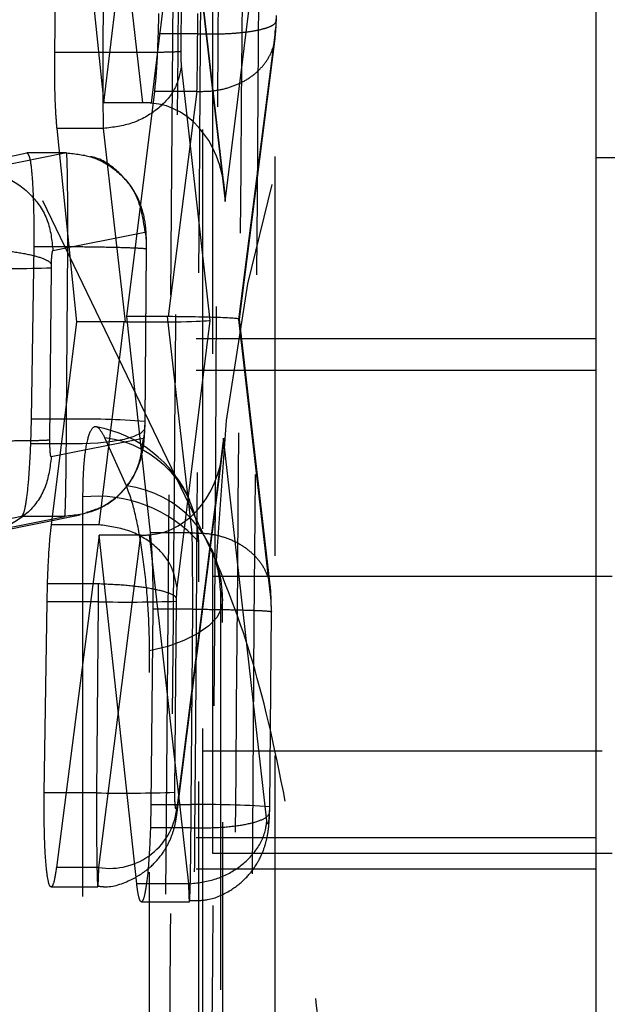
# Model space of a CAD drawing. Extents: x 43 to 342, y 12 to 285.
# Tile 25 of 38: x 309.01 to 310.88, y 252.31 to 255.44. Entities that reach past the tile are written whole.
import ezdxf

# ---------------------------------------------------------------- set-up
doc = ezdxf.new("R2010")
doc.units = 0
doc.linetypes.add('HIDDEN', pattern=[1.905, 1.27, -0.635])
doc.layers.get('0').update_dxf_attribs({"linetype": 'CONTINUOUS'})

msp = doc.modelspace()

# ---------------------------------------------------------------- linework, layer by layer
at = {"color": 7, "linetype": 'HIDDEN'}
for p, q in [((309.8221, 246.1183), (309.8221, 258.6016)), ((309.634, 253.7233), (307.6765, 257.7861)), ((309.5153, 257.7425), (309.4619, 251.3323)), ((309.623, 257.5554), (309.623, 252.7929)), ((309.5911, 256.9995), (309.5911, 252.237)), ((309.2772, 255.1791), (309.4183, 256.3557)), ((309.5737, 256.3557), (309.4275, 255.1783)), ((309.1732, 256.1795), (309.2772, 255.1791)), ((309.4012, 255.1791), (309.2866, 256.1795)), ((309.6625, 254.8656), (309.8228, 256.1554)), ((309.66, 254.9127), (309.535, 256.004)), ((309.5356, 255.973), (309.6625, 254.8656)), ((309.1214, 255.3391), (309.1295, 255.9272)), ((309.2785, 255.9272), (309.2736, 255.3391)), ((309.5226, 255.3423), (309.5274, 255.9191)), ((309.4505, 255.4629), (309.4493, 255.3984)), ((309.8244, 255.445), (309.8223, 255.4121)), ((309.5754, 255.3984), (309.4493, 255.3984)), ((309.8223, 255.4121), (309.7056, 254.4901)), ((309.7084, 254.4911), (309.8213, 255.3832)), ((309.2736, 255.3391), (309.1214, 255.3391)), ((309.2736, 255.3391), (309.2736, 255.3391)), ((309.6155, 254.4872), (309.5242, 255.297)), ((309.4378, 255.2154), (309.3496, 254.4992)), ((309.5732, 255.2154), (309.4378, 255.2154)), ((309.4826, 254.4992), (309.5733, 255.2154)), ((309.5733, 255.2154), (309.5732, 255.2154)), ((309.4012, 255.1791), (309.2772, 255.1791)), ((309.1914, 254.4824), (309.1284, 255.0973)), ((309.2751, 255.0973), (309.1284, 255.0973)), ((309.2752, 255.0973), (309.2751, 255.0973)), ((309.2751, 255.0973), (309.3444, 254.4824)), ((308.7538, 254.9615), (309.0328, 255.0197)), ((309.1584, 255.0197), (308.8665, 254.9615)), ((309.1584, 255.0197), (309.0328, 255.0197)), ((309.1585, 255.0198), (309.0332, 255.0198)), ((309.1584, 255.0197), (309.1584, 255.0197)), ((309.1154, 254.709), (309.4074, 254.7673)), ((309.0541, 254.7211), (309.0459, 254.1729)), ((309.1628, 254.7211), (309.0541, 254.7211)), ((309.1582, 254.1729), (309.1628, 254.7211)), ((309.1628, 254.7211), (309.1628, 254.7211)), ((309.4118, 254.713), (309.4072, 254.1659)), ((309.4082, 254.1663), (309.4128, 254.7136)), ((309.1056, 254.1075), (309.1103, 254.6547)), ((309.1103, 254.6547), (309.1104, 254.6657)), ((309.3496, 254.4992), (309.4244, 253.8112)), ((309.4792, 254.4992), (309.3496, 254.4992)), ((309.5581, 253.8112), (309.4792, 254.4992)), ((309.5101, 253.6372), (309.6155, 254.4872)), ((309.7056, 254.4901), (309.807, 253.6056)), ((309.8064, 253.6365), (309.7084, 254.4911)), ((309.1106, 253.8371), (309.1914, 254.4824)), ((309.3411, 254.4824), (309.1914, 254.4824)), ((309.3411, 254.4824), (309.2611, 253.8371)), ((310.8411, 254.428), (307.8411, 254.428)), ((310.8411, 254.328), (307.8411, 254.328)), ((309.0459, 254.1729), (309.0439, 254.0948)), ((309.1582, 254.1729), (309.0459, 254.1729)), ((309.4072, 254.1659), (309.407, 254.153)), ((309.402, 254.1113), (309.11, 254.0531)), ((309.3489, 253.9609), (309.2804, 254.1139)), ((309.6579, 254.1126), (309.5101, 252.9442)), ((309.7953, 252.8961), (309.6579, 254.1126)), ((309.1579, 254.0948), (309.0439, 254.0948)), ((309.5091, 252.9153), (309.6548, 254.0676)), ((309.0152, 253.8638), (308.732, 253.8056)), ((308.861, 253.8056), (309.1529, 253.8638)), ((308.9098, 253.8104), (309.2022, 253.8686)), ((309.1529, 253.8638), (309.0152, 253.8638)), ((309.1529, 253.8638), (309.1529, 253.8638)), ((309.2611, 253.8371), (309.1106, 253.8371)), ((309.2611, 253.8371), (309.2611, 253.8371)), ((309.2624, 253.8043), (309.1264, 252.7474)), ((309.261, 252.7474), (309.3947, 253.8043)), ((309.3817, 252.6952), (309.2624, 253.8043)), ((309.3947, 253.8043), (309.2624, 253.8043)), ((309.4209, 253.8052), (309.5463, 252.6952)), ((309.5579, 253.8112), (309.4244, 253.8112)), ((309.5581, 253.8112), (309.5579, 253.8112)), ((309.623, 253.6741), (312.623, 253.6741)), ((309.0967, 253.5924), (309.098, 253.6492)), ((309.259, 253.6492), (309.098, 253.6492)), ((309.259, 253.6492), (309.259, 253.6492)), ((309.508, 253.6042), (309.5101, 253.6372)), ((309.0878, 252.9848), (309.0967, 253.5924)), ((309.2588, 253.5924), (309.0967, 253.5924)), ((309.2588, 253.5924), (309.2537, 252.9848)), ((309.5027, 252.9867), (309.5079, 253.5941)), ((309.5079, 253.5941), (309.508, 253.6042)), ((309.4327, 253.5689), (309.4267, 252.9472)), ((309.5596, 253.5689), (309.4327, 253.5689)), ((309.5544, 252.9472), (309.5597, 253.5689)), ((309.5597, 253.5689), (309.5596, 253.5689)), ((309.8087, 253.5603), (309.8034, 252.9404)), ((309.8044, 252.9408), (309.8096, 253.5609)), ((309.5911, 253.1183), (312.5911, 253.1183)), ((309.2537, 252.9848), (309.0878, 252.9848)), ((309.4267, 252.9472), (309.4252, 252.874)), ((309.5544, 252.9472), (309.4267, 252.9472)), ((309.8034, 252.9404), (309.8032, 252.9286)), ((309.5542, 252.874), (309.4252, 252.874)), ((309.5542, 252.8739), (309.5542, 252.874)), ((310.8411, 252.8421), (307.8411, 252.8421)), ((309.623, 252.7929), (323.623, 252.7929)), ((310.8411, 252.7421), (307.8411, 252.7421)), ((309.261, 252.7474), (309.1264, 252.7474)), ((309.1094, 252.6856), (309.258, 252.6856)), ((309.5463, 252.6952), (309.3817, 252.6952)), ((309.5463, 252.6952), (309.5463, 252.6952)), ((309.3965, 252.6385), (309.549, 252.6385))]:
    msp.add_line(p, q, dxfattribs=at)
at = {"color": 7, "linetype": 'CONTINUOUS'}
for p, q in [((310.8411, 256.4192), (310.8411, 243.9358)), ((324.3411, 255.0046), (310.8411, 255.0046))]:
    msp.add_line(p, q, dxfattribs=at)
at = {"color": 7, "linetype": 'HIDDEN', "flags": 128}
for points in [[(309.407, 254.153), (309.4059, 254.1405), (309.3943, 254.1287), (309.3726, 254.1179), (309.3418, 254.1088), (309.3032, 254.1017), (309.2583, 254.0969), (309.2092, 254.0945), (309.1579, 254.0948)], [(309.2096, 253.9256), (309.2096, 253.1948), (309.2099, 250.2717), (309.2104, 246.1799)], [(309.5803, 246.036), (309.5802, 246.7668), (309.5799, 249.6898), (309.5794, 253.7817)], [(309.6479, 253.6287), (309.6548, 253.5998), (309.6507, 253.5708), (309.6358, 253.5425), (309.6105, 253.5157), (309.5755, 253.491), (309.5317, 253.4691), (309.4802, 253.4506), (309.4226, 253.4361)], [(309.6479, 253.6287), (309.648, 252.8979), (309.6484, 249.9749), (309.6489, 245.9397)], [(309.6558, 245.907), (309.6551, 251.2894), (309.6548, 253.5961)], [(309.4237, 245.7471), (309.4236, 246.4778), (309.4232, 249.4009), (309.4226, 253.4361)]]:
    msp.add_lwpolyline(points, dxfattribs=at)
at = {"color": 7, "linetype": 'HIDDEN'}
for centre, radius, start, end in [((314.8458, 253.5754), 5.2139, 102.2329, 178.375), ((308.9546, 259.1635), 4.5115, 268.8148, 271.9778), ((309.2052, 251.4264), 2.7469, 85.7827, 90.9807), ((309.1804, 253.749), 0.406, 24.1163, 79.5694), ((309.2383, 253.7753), 0.3411, 1.0614, 82.9178), ((309.3068, 253.6224), 0.3411, 1.0623, 82.9182), ((309.2552, 253.4957), 0.4323, 41.4144, 96.0601), ((309.2488, 253.5961), 0.406, 0.0076, 24.1158), ((309.3518, 258.0726), 4.4811, 268.8109, 271.9953), ((309.3459, 257.3752), 4.3913, 268.798, 272.0476), ((309.2963, 252.9588), 0.2142, 260.5263, 356.0964), ((309.5999, 250.0483), 2.8993, 85.9747, 90.8992)]:
    msp.add_arc(centre, radius, start, end, dxfattribs=at)
for centre, major_axis, ratio, start_param, end_param in [((309.5708, 255.4578), (0.0005, 0.3039), 0.015669, 4.515561, 4.729169), ((309.5707, 255.4587), (0.0006, 0.3055), 0.016052, 3.7915, 4.513803), ((309.3962, 255.0193), (0.2506, 0.0054), 0.637581, 1.431777, 1.536847), ((309.4135, 254.8681), (0.0015, 0.3106), 0.80166, 4.708218, 6.232993), ((309.3665, 254.4897), (0.2517, -0.0014), 0.02969, 4.624921, 6.136185), ((309.474, 254.3409), (0.2506, 0.0055), 0.631518, 1.522374, 1.536126), ((309.4566, 254.4926), (0.2518, -0.0015), 0.027225, 6.134413, 7.750505), ((309.3467, 254.33), (0.2508, -0.0054), 0.607306, 1.592785, 1.606205), ((309.1537, 254.1675), (0.0005, 0.3002), 0.014776, 4.467917, 4.730638), ((309.4088, 254.1151), (0.0021, 0.3103), 0.802537, 3.198413, 4.709753), ((309.3889, 253.957), (0.2508, -0.0057), 0.608429, 4.749672, 4.854426), ((309.2638, 253.5975), (0.0006, 0.3056), 0.016085, 1.401137, 1.587743), ((309.5498, 252.942), (0.0005, 0.3024), 0.015313, 4.485655, 4.729688)]:
    msp.add_ellipse(centre, major_axis=major_axis, ratio=ratio, start_param=start_param, end_param=end_param, dxfattribs=at)
for points, knots in [([(309.6556, 258.3411), (309.6479, 256.9096), (309.6327, 254.0592), (309.6142, 251.2089), (309.6051, 249.7901)], [0, 0, 0, 0, 0.502233, 1, 1, 1, 1]), ([(309.5513, 250.8287), (309.5523, 250.964), (309.5576, 251.6405), (309.5762, 254.1191), (309.5912, 256.4625), (309.6028, 258.2646)], [0, 0, 0, 0, 0.054586, 0.272931, 1, 1, 1, 1]), ([(309.7343, 250.8225), (309.7354, 250.9578), (309.7409, 251.6343), (309.7604, 254.1129), (309.7761, 256.4563), (309.7883, 258.2584)], [0, 0, 0, 0, 0.054586, 0.272933, 1, 1, 1, 1]), ([(309.7348, 257.9396), (309.7264, 256.8068), (309.7095, 254.5369), (309.6896, 252.267), (309.6796, 251.1299)], [0, 0, 0, 0, 0.499048, 1, 1, 1, 1]), ([(309.4793, 251.3313), (309.4793, 251.3317), (309.4882, 252.4009), (309.5073, 254.5379), (309.5231, 256.6749), (309.5311, 257.7429), (309.5311, 257.743)], [0, 0, 0, 0, 0.000156, 0.50028, 0.999922, 1, 1, 1, 1]), ([(309.8253, 255.4403), (309.8253, 255.4417), (309.8255, 255.4471), (309.8255, 255.4525), (309.8256, 255.4566)], [0, 0, 0, 0, 0.250908, 1, 1, 1, 1]), ([(309.5754, 255.3984), (309.5926, 255.3981), (309.6271, 255.3975), (309.6766, 255.3993), (309.7218, 255.403), (309.7607, 255.4087), (309.7918, 255.4161), (309.8134, 255.4248), (309.8257, 255.4346), (309.8248, 255.4415), (309.8244, 255.445)], [0, 0, 0, 0, 0.125007, 0.250015, 0.375018, 0.500019, 0.625022, 0.750018, 0.875007, 1, 1, 1, 1]), ([(309.8212, 255.3828), (309.8218, 255.388), (309.824, 255.4065), (309.8248, 255.4266), (309.8253, 255.4411)], [0, 0, 0, 0, 0.280658, 1, 1, 1, 1]), ([(309.4493, 255.3984), (309.4481, 255.3654), (309.4458, 255.2995), (309.4409, 255.2426), (309.4381, 255.2185), (309.4378, 255.2154)], [0, 0, 0, 0, 0.4661333, 0.9322164, 1, 1, 1, 1]), ([(309.5733, 255.2154), (309.59, 255.2154), (309.6236, 255.2155), (309.6719, 255.2257), (309.7162, 255.2431), (309.7547, 255.2676), (309.7858, 255.2981), (309.8081, 255.3333), (309.8216, 255.3718), (309.822, 255.3986), (309.8223, 255.4121)], [0, 0, 0, 0, 0.125, 0.2500005, 0.3750022, 0.5000003, 0.6250018, 0.7500016, 0.8750028, 1, 1, 1, 1]), ([(309.1284, 255.0973), (309.127, 255.1133), (309.1238, 255.1515), (309.1209, 255.2352), (309.1213, 255.3044), (309.1214, 255.3391)], [0, 0, 0, 0, 0.262319, 0.629661, 1, 1, 1, 1]), ([(309.5226, 255.3423), (309.5217, 255.3421), (309.5171, 255.3412), (309.4916, 255.3399), (309.4328, 255.3389), (309.3579, 255.3386), (309.3017, 255.3389), (309.2736, 255.3391)], [0, 0, 0, 0, 0.064083, 0.317276, 0.544847, 0.772424, 1, 1, 1, 1]), ([(309.2736, 255.3391), (309.2736, 255.3391), (309.2736, 255.3078), (309.2736, 255.2665), (309.2739, 255.2047), (309.2742, 255.1507), (309.2752, 255.1135), (309.2752, 255.0973), (309.2752, 255.0973)], [0, 0, 0, 0, 0.000214, 0.33336, 0.437423, 0.707181, 0.999787, 1, 1, 1, 1]), ([(309.5242, 255.297), (309.5239, 255.3003), (309.5233, 255.3068), (309.5229, 255.317), (309.5226, 255.3287), (309.5226, 255.3364), (309.5226, 255.3423)], [0, 0, 0, 0, 0.285618, 0.560328, 0.667058, 1, 1, 1, 1]), ([(309.5242, 255.297), (309.5189, 255.2715), (309.5082, 255.2205), (309.45, 255.1558), (309.3696, 255.1093), (309.3067, 255.1013), (309.2752, 255.0973)], [0, 0, 0, 0, 0.2499985, 0.4999977, 0.7499997, 1, 1, 1, 1]), ([(309.0328, 255.0197), (309.0357, 255.0169), (309.0414, 255.0114), (309.0483, 254.9602), (309.053, 254.8838), (309.0548, 254.7991), (309.0543, 254.743), (309.0541, 254.7211)], [0, 0, 0, 0, 0.215673, 0.431354, 0.646735, 0.862021, 1, 1, 1, 1]), ([(309.1628, 254.7211), (309.1628, 254.7211), (309.1628, 254.7421), (309.1628, 254.7972), (309.1625, 254.8629), (309.1618, 254.9296), (309.1609, 254.984), (309.1596, 255.0155), (309.1587, 255.02), (309.1584, 255.0197), (309.1584, 255.0197)], [0, 0, 0, 0, 0.000126, 0.132344, 0.347252, 0.439627, 0.654205, 0.871043, 0.999875, 1, 1, 1, 1]), ([(309.1584, 255.0197), (309.1864, 255.0169), (309.2425, 255.0113), (309.318, 254.9672), (309.3892, 254.8888), (309.4006, 254.813), (309.4074, 254.7673)], [0, 0, 0, 0, 0.214239, 0.428479, 0.655548, 1, 1, 1, 1]), ([(309.4124, 254.7291), (309.4124, 254.7372), (309.4123, 254.7703), (309.4068, 254.8238), (309.3771, 254.9018), (309.3209, 254.9644), (309.27, 255.0019), (309.2376, 255.0069), (309.2349, 255.0073)], [0, 0, 0, 0, 0.066684, 0.273872, 0.508066, 0.728854, 0.977432, 1, 1, 1, 1]), ([(308.8665, 254.9615), (308.8993, 254.9576), (308.9649, 254.9499), (309.0474, 254.8914), (309.1049, 254.8079), (309.1119, 254.742), (309.1154, 254.709)], [0, 0, 0, 0, 0.249999, 0.5, 0.750001, 1, 1, 1, 1]), ([(309.4074, 254.7673), (309.4077, 254.7671), (309.4086, 254.7667), (309.4099, 254.7608), (309.4108, 254.751), (309.4115, 254.7388), (309.4118, 254.7268), (309.4118, 254.7168), (309.4118, 254.713)], [0, 0, 0, 0, 0.128317, 0.342806, 0.557227, 0.650548, 0.869942, 1, 1, 1, 1]), ([(308.8614, 254.7155), (308.8895, 254.7142), (308.9457, 254.7117), (309.0205, 254.7016), (309.0774, 254.6881), (309.1005, 254.6768), (309.1084, 254.6693), (309.1096, 254.6671), (309.1104, 254.6657)], [0, 0, 0, 0, 0.22692, 0.453848, 0.680769, 0.90769, 0.938311, 1, 1, 1, 1]), ([(309.1104, 254.6657), (309.1106, 254.6695), (309.1109, 254.6792), (309.1118, 254.6928), (309.1131, 254.703), (309.1144, 254.7082), (309.1151, 254.7088), (309.1154, 254.709)], [0, 0, 0, 0, 0.162752, 0.411145, 0.659708, 0.845626, 1, 1, 1, 1]), ([(309.4127, 254.7136), (309.4127, 254.7136), (309.4135, 254.714), (309.4068, 254.7152), (309.379, 254.7169), (309.3219, 254.7187), (309.2472, 254.7202), (309.1909, 254.7208), (309.1628, 254.7211)], [0, 0, 0, 0, 0.005779, 0.141328, 0.356006, 0.570668, 0.785335, 1, 1, 1, 1]), ([(309.2804, 254.1139), (309.2737, 254.1262), (309.2589, 254.1533), (309.238, 254.1485), (309.221, 254.1016), (309.2111, 254.0228), (309.21, 253.9551), (309.2096, 253.9256)], [0, 0, 0, 0, 0.180211, 0.397528, 0.614833, 0.832151, 1, 1, 1, 1]), ([(309.2226, 253.8772), (309.2442, 253.884), (309.2913, 253.8987), (309.3438, 253.9476), (309.3788, 254.001), (309.3955, 254.0466), (309.4031, 254.0841), (309.4066, 254.1165), (309.4075, 254.1417), (309.408, 254.1548)], [0, 0, 0, 0, 0.181755, 0.397777, 0.565442, 0.700431, 0.789532, 0.890774, 1, 1, 1, 1]), ([(309.407, 254.153), (309.4067, 254.1471), (309.4062, 254.1352), (309.4049, 254.1215), (309.4034, 254.1129), (309.4024, 254.1118), (309.402, 254.1113)], [0, 0, 0, 0, 0.262057, 0.524185, 0.784078, 1, 1, 1, 1]), ([(309.4078, 254.1472), (309.4078, 254.1488), (309.408, 254.1551), (309.4081, 254.1616), (309.4082, 254.1664)], [0, 0, 0, 0, 0.251545, 1, 1, 1, 1]), ([(309.402, 254.1113), (309.398, 254.0787), (309.39, 254.0136), (309.3323, 253.9319), (309.2503, 253.8748), (309.1854, 253.8674), (309.1529, 253.8638)], [0, 0, 0, 0, 0.25, 0.500001, 0.749999, 1, 1, 1, 1]), ([(308.8566, 254.1048), (308.8875, 254.1047), (308.9494, 254.1044), (309.0289, 254.1049), (309.0875, 254.1059), (309.0996, 254.107), (309.1056, 254.1075)], [0, 0, 0, 0, 0.25, 0.500005, 0.749998, 1, 1, 1, 1]), ([(309.0439, 254.0948), (309.0423, 254.0622), (309.0393, 253.9971), (309.0317, 253.9217), (309.0234, 253.8735), (309.0178, 253.8668), (309.0152, 253.8638)], [0, 0, 0, 0, 0.258175, 0.516339, 0.774689, 1, 1, 1, 1]), ([(309.11, 254.0531), (309.1098, 254.0532), (309.109, 254.0536), (309.1077, 254.0585), (309.1066, 254.0694), (309.1058, 254.0852), (309.1056, 254.0987), (309.1056, 254.1062), (309.1056, 254.1075)], [0, 0, 0, 0, 0.1095777, 0.3068589, 0.5221944, 0.7374972, 0.9552077, 1, 1, 1, 1]), ([(309.1529, 253.8638), (309.1529, 253.8638), (309.1536, 253.8641), (309.1543, 253.8747), (309.1559, 253.9206), (309.1571, 253.9974), (309.1579, 254.0617), (309.1579, 254.0948), (309.1579, 254.0948)], [0, 0, 0, 0, 0.000113, 0.219186, 0.481621, 0.74227, 0.999849, 1, 1, 1, 1]), ([(309.11, 254.0531), (309.106, 254.0207), (309.0979, 253.956), (309.0418, 253.8725), (308.9859, 253.8413), (308.9584, 253.826)], [0, 0, 0, 0, 0.336922, 0.673842, 1, 1, 1, 1]), ([(309.4226, 253.4361), (309.4219, 253.4754), (309.4204, 253.5562), (309.4085, 253.6889), (309.3904, 253.8124), (309.3694, 253.9073), (309.3551, 253.9447), (309.3489, 253.9609)], [0, 0, 0, 0, 0.201078, 0.413164, 0.625246, 0.837332, 1, 1, 1, 1]), ([(309.098, 253.6492), (309.0993, 253.6822), (309.1019, 253.7483), (309.107, 253.8076), (309.1101, 253.833), (309.1106, 253.8371)], [0, 0, 0, 0, 0.456328, 0.912603, 1, 1, 1, 1]), ([(309.5101, 253.6372), (309.5051, 253.6624), (309.4952, 253.7128), (309.437, 253.7775), (309.3562, 253.8243), (309.2928, 253.8329), (309.2611, 253.8371)], [0, 0, 0, 0, 0.2499988, 0.5000001, 0.7499993, 1, 1, 1, 1]), ([(309.4244, 253.8112), (309.4259, 253.7953), (309.4294, 253.7572), (309.4327, 253.6734), (309.4327, 253.6039), (309.4327, 253.5689)], [0, 0, 0, 0, 0.262359, 0.628293, 1, 1, 1, 1]), ([(309.5596, 253.5689), (309.5596, 253.5689), (309.5596, 253.5968), (309.5596, 253.6501), (309.5592, 253.7308), (309.5585, 253.7822), (309.558, 253.8073), (309.5579, 253.8112), (309.5579, 253.8112)], [0, 0, 0, 0, 0.000213, 0.296152, 0.563701, 0.929859, 0.999789, 1, 1, 1, 1]), ([(309.5581, 253.8112), (309.575, 253.8111), (309.6089, 253.8108), (309.6576, 253.7997), (309.7022, 253.7813), (309.7408, 253.7555), (309.7719, 253.7237), (309.794, 253.687), (309.807, 253.6471), (309.807, 253.6194), (309.807, 253.6056)], [0, 0, 0, 0, 0.125001, 0.249999, 0.375001, 0.500002, 0.624999, 0.750002, 0.875002, 1, 1, 1, 1]), ([(310.0292, 251.064), (310.0255, 251.2644), (310.0181, 251.6655), (309.9583, 252.3154), (309.8697, 252.9087), (309.7575, 253.4151), (309.6758, 253.6191), (309.634, 253.7233)], [0, 0, 0, 0, 0.197326, 0.394833, 0.589882, 0.790498, 1, 1, 1, 1]), ([(309.508, 253.6042), (309.507, 253.6057), (309.5023, 253.6125), (309.4763, 253.624), (309.4182, 253.6365), (309.3433, 253.6457), (309.2871, 253.648), (309.259, 253.6492)], [0, 0, 0, 0, 0.0736304, 0.3188057, 0.5458712, 0.7729372, 1, 1, 1, 1]), ([(309.8096, 253.5609), (309.8096, 253.5725), (309.8095, 253.594), (309.8081, 253.6196), (309.807, 253.6299), (309.8067, 253.6329)], [0, 0, 0, 0, 0.449522, 0.841342, 1, 1, 1, 1]), ([(309.807, 253.6056), (309.8071, 253.6049), (309.8076, 253.6003), (309.8082, 253.5906), (309.8086, 253.5754), (309.8087, 253.5655), (309.8087, 253.5603)], [0, 0, 0, 0, 0.059965, 0.432348, 0.707636, 1, 1, 1, 1]), ([(309.5597, 253.5689), (309.5878, 253.5686), (309.644, 253.568), (309.7188, 253.5665), (309.7757, 253.5646), (309.8045, 253.5626), (309.8107, 253.5612), (309.8091, 253.5605), (309.8087, 253.5603)], [0, 0, 0, 0, 0.203222, 0.406446, 0.609668, 0.812894, 0.94979, 1, 1, 1, 1]), ([(309.1264, 252.7474), (309.1235, 252.7294), (309.1178, 252.6933), (309.1085, 252.6803), (309.0999, 252.7003), (309.093, 252.7539), (309.0885, 252.8341), (309.0871, 252.9158), (309.0876, 252.9673), (309.0878, 252.9848)], [0, 0, 0, 0, 0.154005, 0.3080126, 0.4607934, 0.6166594, 0.7688462, 0.9214519, 1, 1, 1, 1]), ([(309.2537, 252.9848), (309.2537, 252.9848), (309.2537, 252.9508), (309.2538, 252.8818), (309.2544, 252.7927), (309.2556, 252.7242), (309.257, 252.6864), (309.2586, 252.6826), (309.2601, 252.7084), (309.2608, 252.7364), (309.261, 252.7474), (309.261, 252.7474)], [0, 0, 0, 0, 0.000091, 0.152792, 0.308624, 0.454376, 0.615339, 0.764772, 0.917093, 0.999909, 1, 1, 1, 1]), ([(309.5101, 252.9442), (309.5098, 252.9424), (309.5091, 252.9371), (309.5077, 252.9326), (309.506, 252.9334), (309.5046, 252.94), (309.5034, 252.9523), (309.5028, 252.9683), (309.5028, 252.9805), (309.5027, 252.9867)], [0, 0, 0, 0, 0.081919, 0.236278, 0.386099, 0.544358, 0.693744, 0.846876, 1, 1, 1, 1]), ([(309.549, 252.6423), (309.5684, 252.6421), (309.6147, 252.6416), (309.6782, 252.6708), (309.7309, 252.713), (309.7651, 252.7587), (309.7856, 252.8022), (309.7962, 252.8411), (309.8021, 252.8802), (309.8037, 252.9091), (309.8043, 252.9283), (309.8043, 252.929)], [0, 0, 0, 0, 0.131322, 0.312321, 0.461338, 0.588767, 0.697763, 0.788458, 0.865906, 0.99527, 1, 1, 1, 1]), ([(309.5542, 252.8739), (309.5823, 252.8737), (309.6385, 252.8733), (309.7133, 252.881), (309.7702, 252.8939), (309.7995, 252.9094), (309.8052, 252.9215), (309.8035, 252.9274), (309.8032, 252.9286)], [0, 0, 0, 0, 0.203837, 0.407668, 0.611508, 0.815341, 0.96183, 1, 1, 1, 1]), ([(309.8032, 252.9286), (309.8032, 252.9271), (309.8029, 252.9195), (309.8022, 252.9072), (309.8008, 252.8944), (309.7993, 252.8867), (309.7976, 252.8852), (309.7962, 252.8891), (309.7956, 252.8942), (309.7953, 252.8961)], [0, 0, 0, 0, 0.04229, 0.219847, 0.384639, 0.557932, 0.73132, 0.903327, 1, 1, 1, 1]), ([(309.8041, 252.9225), (309.8041, 252.924), (309.8043, 252.93), (309.8043, 252.9362), (309.8044, 252.9408)], [0, 0, 0, 0, 0.251254, 1, 1, 1, 1]), ([(309.2579, 252.6884), (309.2642, 252.6875), (309.3008, 252.6826), (309.3615, 252.7043), (309.4244, 252.7446), (309.4641, 252.7903), (309.4882, 252.8338), (309.5017, 252.8728), (309.5069, 252.8994), (309.5087, 252.9126), (309.509, 252.9149), (309.509, 252.9151)], [0, 0, 0, 0, 0.051055, 0.294147, 0.48657, 0.648502, 0.770889, 0.883213, 0.979397, 0.998596, 1, 1, 1, 1]), ([(309.5463, 252.6952), (309.5744, 252.6985), (309.6305, 252.7052), (309.7052, 252.7431), (309.7628, 252.7979), (309.7899, 252.8527), (309.7941, 252.8865), (309.7953, 252.8961)], [0, 0, 0, 0, 0.223173, 0.446351, 0.669525, 0.906218, 1, 1, 1, 1]), ([(309.4252, 252.874), (309.4238, 252.8412), (309.4211, 252.7756), (309.4139, 252.6986), (309.4052, 252.6487), (309.396, 252.6329), (309.3878, 252.6494), (309.3835, 252.6812), (309.3817, 252.6952)], [0, 0, 0, 0, 0.172806, 0.345602, 0.518523, 0.69144, 0.86418, 1, 1, 1, 1]), ([(309.5463, 252.6952), (309.5463, 252.6952), (309.5466, 252.6838), (309.5472, 252.6567), (309.5486, 252.6337), (309.5502, 252.6424), (309.5518, 252.6846), (309.5532, 252.754), (309.5539, 252.8221), (309.5542, 252.8645), (309.5542, 252.8739)], [0, 0, 0, 0, 0.0001, 0.09877, 0.271357, 0.445213, 0.617383, 0.778909, 0.950923, 1, 1, 1, 1])]:
    msp.add_open_spline(points, degree=3, knots=knots, dxfattribs=at)

doc.saveas('drawing.dxf')
